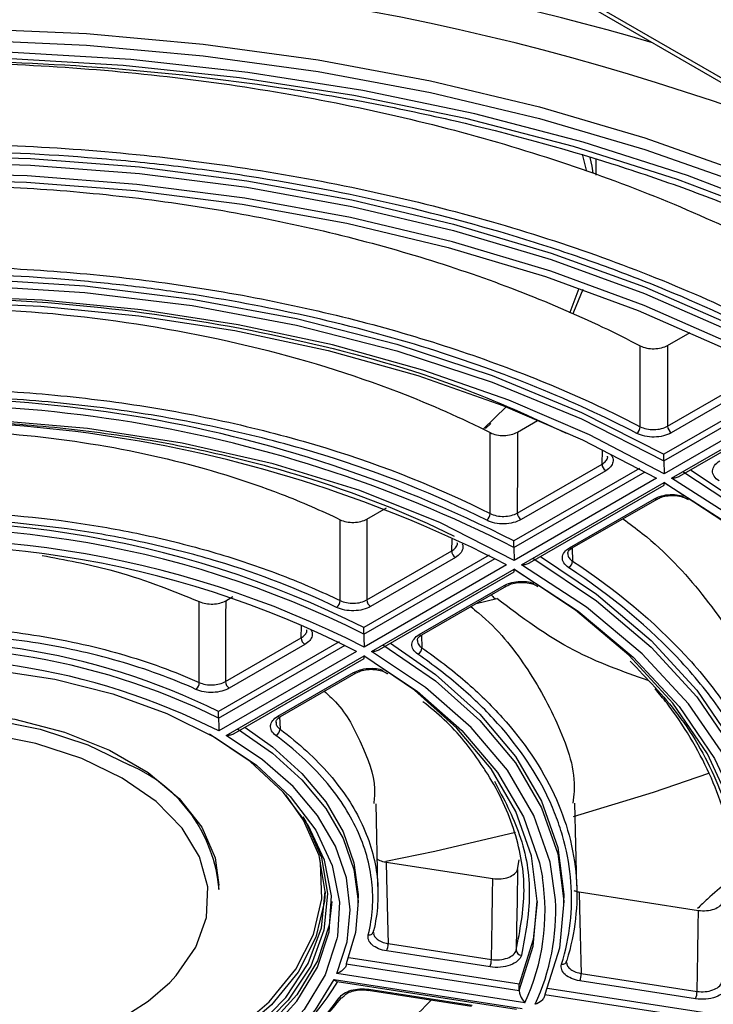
# Model space of a CAD drawing. Header units: millimetres. Extents: x 156 to 887, y -58 to 920.
# Tile 48 of 118: x 844 to 857, y -5 to 14. Entities that reach past the tile are written whole.
import ezdxf

# ---------------------------------------------------------------- set-up
doc = ezdxf.new("R2010")
doc.units = ezdxf.units.MM

msp = doc.modelspace()

# ---------------------------------------------------------------- linework, layer by layer
at = {"color": 7, "linetype": 'Continuous', "lineweight": 25}
for p, q in [((853.689, 14.813), (872.283, 4.078)), ((853.814, 14.825), (872.408, 4.09)), ((855.148, 10.859), (855.148, 11.158)), ((856.498, 7.652), (856.92, 7.896)), ((858.794, 6.965), (856.428, 5.599)), ((856.497, 6.128), (858.092, 7.05)), ((858.163, 6.926), (856.567, 6.004)), ((859.116, 6.783), (856.429, 5.232)), ((856.571, 5.151), (859.258, 6.702)), ((853.016, 6.07), (853.452, 6.496)), ((856.72, 5.186), (859.258, 6.651)), ((853.164, 6.179), (853.064, 6.088)), ((853.664, 6.016), (854.041, 6.234)), ((856.428, 5.477), (856.428, 5.599)), ((853.663, 4.493), (855.26, 5.414)), ((855.965, 5.331), (853.6, 3.966)), ((855.331, 5.29), (853.734, 4.369)), ((856.288, 5.151), (853.601, 3.599)), ((853.742, 3.518), (856.429, 5.069)), ((853.891, 3.553), (856.429, 5.018)), ((854.65, 3.839), (856.247, 4.761)), ((854.7, 3.834), (856.297, 4.756)), ((850.828, 4.379), (851.194, 4.59)), ((853.6, 3.844), (853.6, 3.966)), ((850.826, 2.855), (852.425, 3.778)), ((853.135, 3.698), (850.771, 2.333)), ((852.496, 3.654), (850.897, 2.731)), ((853.459, 3.518), (850.772, 1.967)), ((850.914, 1.885), (853.601, 3.436)), ((851.062, 1.92), (853.601, 3.385)), ((851.814, 2.202), (853.412, 3.125)), ((851.864, 2.197), (853.462, 3.12)), ((848.163, 2.84), (848.295, 2.917)), ((852.884, 2.786), (853.275, 2.88)), ((850.771, 2.211), (850.771, 2.333)), ((850.304, 2.064), (848.03, 0.751)), ((848.16, 1.316), (849.586, 2.139)), ((850.631, 1.885), (848.032, 0.385)), ((849.657, 2.015), (848.231, 1.192)), ((848.174, 0.303), (850.772, 1.803)), ((848.322, 0.338), (850.772, 1.752)), ((849.148, 0.663), (850.573, 1.486)), ((849.198, 0.658), (850.623, 1.481)), ((848.03, 0.628), (848.03, 0.751)), ((851.032, -2.544), (850.999, -0.985)), ((854.783, -2.534), (854.749, -0.975)), ((851.189, -2.085), (853.201, -2.396)), ((853.668, -2.222), (853.695, -2.043)), ((848.037, -2.605), (848.037, -2.523)), ((850.662, -2.891), (850.662, -2.768)), ((854.537, -2.891), (854.537, -2.768)), ((854.83, -2.648), (857.078, -2.996)), ((851.226, -3.621), (853.174, -3.922)), ((853.699, -4.384), (850.483, -3.887)), ((853.148, -4.061), (851.2, -3.76)), ((850.438, -4.002), (853.699, -4.507)), ((853.807, -4.736), (850.257, -4.186)), ((854.868, -4.184), (857.052, -4.522)), ((850.206, -4.298), (853.756, -4.847)), ((850.266, -4.337), (853.647, -4.86)), ((853.699, -4.507), (853.699, -4.384)), ((857.026, -4.661), (854.842, -4.323)), ((850.85, -4.5), (852.797, -4.801)), ((850.865, -4.483), (852.812, -4.784)), ((854.182, -4.581), (857.564, -5.104)), ((857.564, -4.982), (854.23, -4.466))]:
    msp.add_line(p, q, dxfattribs=at)
at = {"color": 8, "linetype": 'Continuous', "lineweight": 25}
for p, q in [((856.428, 5.477), (858.902, 6.905)), ((855.26, 5.414), (855.268, 5.677)), ((853.6, 3.844), (856.073, 5.272)), ((852.425, 3.778), (852.432, 3.999)), ((854.697, 3.829), (854.704, 3.586)), ((850.771, 2.211), (853.244, 3.638)), ((849.586, 2.139), (849.593, 2.366)), ((851.855, 2.19), (851.862, 1.952)), ((848.03, 0.628), (850.414, 2.005)), ((849.181, 0.657), (849.188, 0.419))]:
    msp.add_line(p, q, dxfattribs=at)
at = {"color": 7, "linetype": 'Continuous', "lineweight": 25, "flags": 128}
for points in [[(832.401, 12.603), (834.515, 13.005), (836.678, 13.309), (838.876, 13.515), (841.094, 13.619), (843.321, 13.623), (845.54, 13.526), (847.74, 13.327), (849.906, 13.03), (852.024, 12.635), (854.082, 12.145), (856.067, 11.563), (857.966, 10.892), (859.767, 10.137), (861.461, 9.303), (863.035, 8.394), (864.48, 7.417), (865.788, 6.376), (866.949, 5.28), (867.957, 4.134), (868.807, 2.946), (869.491, 1.723)], [(832.401, 12.386), (834.515, 12.788), (836.678, 13.093), (838.876, 13.298), (841.094, 13.403), (843.321, 13.407), (845.54, 13.309), (847.74, 13.111), (849.906, 12.813), (852.024, 12.418), (854.082, 11.928), (856.067, 11.346), (857.966, 10.675), (859.767, 9.921), (861.461, 9.086), (863.035, 8.178), (864.48, 7.2), (865.788, 6.16), (866.949, 5.064), (867.957, 3.918), (868.807, 2.73), (869.491, 1.507)], [(869.673, 0.621), (869.083, 1.871), (868.322, 3.091), (867.395, 4.271), (866.307, 5.405), (865.066, 6.485), (863.68, 7.505), (862.157, 8.457), (860.507, 9.336), (858.741, 10.137), (856.87, 10.853), (854.906, 11.481), (852.861, 12.016), (850.749, 12.456), (848.582, 12.796), (846.376, 13.036), (844.143, 13.173), (841.899, 13.207), (839.657, 13.137), (837.432, 12.964), (835.237, 12.69), (833.088, 12.315)], [(835.163, 12.559), (837.342, 12.838), (839.552, 13.015), (841.779, 13.09), (844.01, 13.062), (846.23, 12.931), (848.425, 12.698), (850.58, 12.365), (852.683, 11.933), (854.719, 11.406), (856.675, 10.786), (858.539, 10.078), (860.3, 9.287), (861.945, 8.416)], [(836.253, 10.79), (838.282, 11.039), (840.34, 11.186), (842.412, 11.231), (844.484, 11.173), (846.539, 11.014), (848.564, 10.754), (850.542, 10.395), (852.46, 9.939), (854.304, 9.391), (856.06, 8.754), (857.715, 8.033), (859.257, 7.232)], [(854.965, 10.952), (854.937, 11.082), (854.894, 11.257)], [(855.031, 11.195), (855.066, 11.027), (855.09, 10.898)], [(836.253, 10.668), (838.282, 10.916), (840.34, 11.063), (842.412, 11.108), (844.484, 11.051), (846.539, 10.891), (848.564, 10.631), (850.542, 10.272), (852.46, 9.817), (854.304, 9.269), (856.06, 8.632), (857.715, 7.91), (859.257, 7.11)], [(859.258, 6.865), (857.715, 7.675), (856.056, 8.405), (854.294, 9.05), (852.442, 9.604), (850.514, 10.064), (848.525, 10.425), (846.489, 10.686), (844.421, 10.845), (842.337, 10.899), (840.253, 10.85), (838.185, 10.696), (836.147, 10.44)], [(836.198, 10.329), (838.219, 10.582), (840.271, 10.735), (842.337, 10.784), (844.404, 10.73), (846.454, 10.573), (848.473, 10.314), (850.446, 9.955), (852.358, 9.499), (854.194, 8.95), (855.941, 8.311), (857.586, 7.587), (859.116, 6.783)], [(837.288, 8.56), (839.317, 8.795), (841.377, 8.91), (843.447, 8.903), (845.505, 8.773), (847.528, 8.523), (849.498, 8.156), (851.391, 7.674), (853.19, 7.083), (854.875, 6.389), (856.428, 5.599)], [(837.288, 8.437), (839.317, 8.673), (841.377, 8.787), (843.447, 8.78), (845.505, 8.651), (847.528, 8.401), (849.498, 8.033), (851.391, 7.551), (853.19, 6.96), (854.875, 6.266), (856.428, 5.477)], [(854.652, 8.264), (854.658, 8.278), (854.829, 8.731)], [(856.429, 5.232), (855.022, 5.964), (853.501, 6.617), (851.88, 7.183), (850.175, 7.659), (848.399, 8.041), (846.569, 8.324), (844.701, 8.506), (842.811, 8.586), (840.917, 8.563), (839.035, 8.437), (837.182, 8.21)], [(854.896, 8.708), (854.724, 8.275), (854.709, 8.242)], [(837.234, 8.098), (839.068, 8.323), (840.931, 8.448), (842.806, 8.471), (844.677, 8.392), (846.526, 8.211), (848.338, 7.931), (850.096, 7.553), (851.785, 7.082), (853.389, 6.521), (854.894, 5.875), (856.288, 5.151)], [(855.981, 6.12), (855.981, 6.641), (855.981, 7.142), (855.982, 7.337), (855.982, 7.644)], [(856.498, 7.652), (856.498, 7.345), (856.497, 6.854), (856.497, 6.363), (856.497, 6.128)], [(853.601, 3.599), (852.212, 4.305), (850.692, 4.914), (849.061, 5.418), (847.341, 5.811), (845.554, 6.088), (843.724, 6.244), (841.875, 6.278), (840.031, 6.189), (838.217, 5.979)], [(853.151, 4.483), (853.151, 5.003), (853.152, 5.505), (853.152, 5.702), (853.152, 6.007)], [(853.664, 6.016), (853.664, 5.712), (853.664, 5.218), (853.663, 4.725), (853.663, 4.493)], [(856.782, 5.273), (858.15, 4.376), (859.352, 3.403), (860.375, 2.365), (861.21, 1.272), (861.847, 0.135), (862.28, -1.034), (862.504, -2.221), (862.517, -3.416), (862.318, -4.605), (861.911, -5.777)], [(856.929, 5.307), (858.15, 4.498), (859.352, 3.526), (860.375, 2.487), (861.21, 1.394), (861.847, 0.257), (862.28, -0.911), (862.504, -2.099), (862.537, -2.768)], [(861.428, -5.702), (861.825, -4.56), (862.018, -3.401), (862.005, -2.237), (861.786, -1.079), (861.364, 0.06), (860.743, 1.168), (859.93, 2.234), (858.932, 3.246), (857.761, 4.194), (856.428, 5.068)], [(856.429, 5.069), (857.685, 4.264), (858.803, 3.395), (859.775, 2.469), (860.591, 1.494), (861.245, 0.48), (861.731, -0.566), (862.043, -1.634), (862.139, -2.214)], [(862.387, -3.065), (862.381, -2.711), (862.242, -1.62), (861.926, -0.542), (861.436, 0.515), (860.775, 1.54), (859.95, 2.525), (858.969, 3.46), (857.839, 4.338), (856.571, 5.151)], [(856.298, 4.757), (856.298, 4.757), (856.297, 4.756)], [(850.32, 2.842), (850.321, 3.363), (850.321, 3.865), (850.321, 4.065), (850.321, 4.367)], [(850.828, 4.379), (850.828, 4.078), (850.827, 3.581), (850.827, 3.084), (850.826, 2.855)], [(853.953, 3.64), (855.154, 2.839), (856.19, 1.965), (857.05, 1.03), (857.721, 0.045), (858.196, -0.978), (858.468, -2.025), (858.534, -3.084), (858.393, -4.139), (858.047, -5.179)], [(854.1, 3.674), (855.154, 2.962), (856.19, 2.088), (857.05, 1.153), (857.721, 0.167), (858.196, -0.856), (858.468, -1.903), (858.537, -2.768)], [(857.564, -5.104), (857.898, -4.097), (858.034, -3.075), (857.97, -2.051), (857.706, -1.037), (857.247, -0.046), (856.597, 0.908), (855.765, 1.814), (854.762, 2.66), (853.6, 3.435)], [(853.601, 3.436), (854.808, 2.644), (855.849, 1.778), (856.712, 0.848), (857.384, -0.132), (857.857, -1.151), (858.124, -2.194), (858.187, -2.976)], [(858.386, -2.903), (858.323, -2.184), (858.053, -1.128), (857.574, -0.096), (856.893, 0.897), (856.019, 1.839), (854.965, 2.716), (853.742, 3.518)], [(853.464, 3.121), (853.463, 3.12), (853.462, 3.12)], [(847.665, 1.298), (847.665, 1.819), (847.666, 2.321), (847.666, 2.528), (847.666, 2.823)], [(848.163, 2.84), (848.162, 2.545), (848.162, 2.042), (848.161, 1.538), (848.16, 1.316)], [(851.865, 2.198), (851.864, 2.197), (851.864, 2.197)], [(854.381, -2.795), (854.281, -2.087), (853.975, -1.205), (853.476, -0.354), (852.791, 0.454), (851.932, 1.205), (850.914, 1.885)], [(851.124, 2.007), (852.119, 1.328), (852.958, 0.582), (853.629, -0.218), (854.12, -1.061), (854.424, -1.932), (854.537, -2.819), (854.456, -3.706), (854.182, -4.581)], [(851.27, 2.04), (852.119, 1.45), (852.958, 0.705), (853.629, -0.096), (854.12, -0.938), (854.424, -1.81), (854.537, -2.696), (854.537, -2.768)], [(853.699, -4.507), (853.96, -3.669), (854.037, -2.819), (853.929, -1.97), (853.637, -1.135), (853.167, -0.328), (852.525, 0.438), (851.722, 1.152), (850.771, 1.802)], [(850.772, 1.803), (851.774, 1.134), (852.618, 0.396), (853.291, -0.398), (853.782, -1.235), (854.082, -2.102), (854.136, -2.374)], [(834.263, -2.981), (834.313, -2.495), (834.536, -1.814), (834.932, -1.161), (835.492, -0.549), (836.205, 0.009), (837.053, 0.498), (838.018, 0.909), (839.078, 1.233), (840.21, 1.462), (841.389, 1.59), (842.587, 1.616), (843.779, 1.539), (844.938, 1.359), (846.037, 1.083), (847.053, 0.714), (847.962, 0.262)], [(850.625, 1.482), (850.624, 1.481), (850.623, 1.481)], [(836.537, -2.523), (836.574, -2.152), (836.78, -1.569), (837.164, -1.016), (837.713, -0.513), (838.408, -0.073), (839.228, 0.287), (840.147, 0.557), (841.134, 0.729), (842.158, 0.795), (843.187, 0.755), (844.187, 0.61), (845.125, 0.364), (845.972, 0.025), (846.701, -0.396), (847.288, -0.885), (847.715, -1.427), (847.967, -2.004), (848.037, -2.523)], [(836.537, -2.605), (836.539, -2.531), (836.654, -1.939), (836.951, -1.369), (837.419, -0.839), (838.043, -0.366), (838.804, 0.036), (839.677, 0.353), (840.634, 0.574), (841.644, 0.693), (842.674, 0.707), (843.692, 0.614), (844.665, 0.417), (845.562, 0.123), (846.353, -0.258)], [(846.212, -0.503), (845.448, -0.135), (844.583, 0.149), (843.643, 0.338), (842.661, 0.428), (841.666, 0.415), (840.691, 0.3), (839.768, 0.086), (838.925, -0.219), (838.191, -0.607), (837.588, -1.064), (837.136, -1.576), (837.024, -1.752)], [(848.384, 0.424), (849.044, -0.034), (849.602, -0.536), (850.049, -1.074), (850.377, -1.64), (850.582, -2.224), (850.661, -2.819), (850.613, -3.414), (850.438, -4.002)], [(848.527, 0.456), (849.044, 0.088), (849.602, -0.414), (850.049, -0.952), (850.377, -1.517), (850.582, -2.102), (850.661, -2.696), (850.662, -2.768)], [(848.955, -5.31), (849.505, -4.709), (849.894, -4.067), (850.113, -3.4), (850.157, -2.721), (850.025, -2.046), (849.72, -1.389), (849.25, -0.767), (848.624, -0.191), (847.856, 0.324), (847.856, 0.324)], [(850.257, -4.186), (850.451, -3.59), (850.512, -2.984), (850.439, -2.379), (850.232, -1.784), (849.896, -1.21), (849.435, -0.664), (848.858, -0.157), (848.174, 0.303)], [(854.72, -1.229), (856.233, -0.766), (857.276, -0.407)], [(848.711, -5.231), (849.297, -4.636), (849.72, -3.995), (849.968, -3.326), (850.036, -2.642), (849.923, -1.96), (849.63, -1.296), (849.295, -0.816)], [(849.618, -1.23), (849.677, -1.328), (849.972, -1.996), (850.086, -2.682), (850.017, -3.37), (849.768, -4.045), (849.343, -4.689), (848.752, -5.288)], [(851.186, -2.069), (852.106, -1.881), (853.626, -1.523)], [(836.843, -5.667), (837.738, -6.11), (838.739, -6.468), (839.824, -6.735), (840.966, -6.903), (842.14, -6.968), (843.317, -6.929), (844.47, -6.786), (845.571, -6.544), (846.596, -6.208), (847.52, -5.785), (848.321, -5.285), (848.98, -4.721), (849.483, -4.106), (849.817, -3.453), (849.975, -2.779), (849.952, -2.098), (849.933, -1.995)], [(851.189, -2.085), (851.197, -2.383), (851.209, -2.89), (851.221, -3.397), (851.226, -3.621)], [(853.668, -2.222), (853.657, -2.825), (853.648, -3.327), (853.641, -3.748)], [(853.174, -3.922), (853.187, -3.194), (853.195, -2.695), (853.201, -2.396)], [(850.036, -2.646), (850.025, -2.821), (849.866, -3.5), (849.53, -4.157), (849.024, -4.776), (848.36, -5.344), (847.554, -5.847), (846.624, -6.272), (845.593, -6.611), (844.484, -6.855), (843.324, -6.998), (842.139, -7.037), (840.958, -6.972), (839.808, -6.803), (838.716, -6.535), (837.708, -6.174), (836.807, -5.728)], [(854.83, -2.648), (854.838, -2.952), (854.85, -3.453), (854.862, -3.954), (854.868, -4.184)], [(850.162, -2.83), (850.113, -3.277), (849.894, -3.945), (849.505, -4.586), (848.955, -5.187), (848.256, -5.734), (847.424, -6.214), (846.477, -6.618), (845.437, -6.935), (844.326, -7.16), (843.169, -7.286), (841.993, -7.311), (840.823, -7.235), (839.686, -7.059), (838.608, -6.788), (837.611, -6.426), (836.719, -5.983), (835.951, -5.468), (835.325, -4.893), (834.854, -4.27), (834.55, -3.614), (834.418, -2.938), (834.413, -2.83)], [(854.037, -2.83), (853.96, -3.546), (853.699, -4.384)], [(857.052, -4.522), (857.064, -3.794), (857.073, -3.299), (857.078, -2.996)], [(850.271, -3.482), (850.262, -3.532), (850.039, -4.212), (849.643, -4.866), (849.082, -5.478), (848.37, -6.035), (847.522, -6.525), (846.557, -6.936), (845.497, -7.26), (844.364, -7.488), (843.186, -7.617), (841.987, -7.643), (840.795, -7.565), (839.637, -7.386), (838.538, -7.109), (837.522, -6.741), (836.613, -6.289), (835.831, -5.764), (835.192, -5.178), (834.713, -4.543), (834.402, -3.875), (834.291, -3.402)], [(837.387, -4.273), (837.46, -4.35), (838.027, -4.822), (838.731, -5.228), (839.548, -5.555), (840.454, -5.793), (841.419, -5.933), (842.412, -5.972), (843.401, -5.907), (844.354, -5.742), (845.24, -5.481), (846.032, -5.133), (846.703, -4.709), (847.111, -4.353)], [(844.513, -7.584), (845.504, -7.383), (846.443, -7.111), (847.314, -6.772), (848.103, -6.371), (848.797, -5.915), (849.385, -5.412), (849.857, -4.87), (850.206, -4.298)]]:
    msp.add_lwpolyline(points, dxfattribs=at)
at = {"color": 8, "linetype": 'Continuous', "lineweight": 25, "flags": 128}
for points in [[(847.962, 0.262), (848.744, -0.262), (849.382, -0.849), (849.862, -1.483), (850.172, -2.152), (850.307, -2.84), (850.271, -3.482)], [(847.111, -4.353), (847.232, -4.223), (847.603, -3.69), (847.803, -3.127), (847.825, -2.553), (847.669, -1.986), (847.341, -1.443), (846.85, -0.944), (846.212, -0.503)], [(850.85, -4.5), (850.85, -4.5), (850.855, -4.498), (850.86, -4.492), (850.865, -4.483)]]:
    msp.add_lwpolyline(points, dxfattribs=at)
at = {"color": 8, "linetype": 'Continuous', "lineweight": 25}
for centre, radius, start, end in [((842.289, -34.074), 49.43, 73.6379, 106.5145), ((842.295, -32.147), 46.886, 68.5485, 111.7545), ((856.277, 4.802), 0.0502, 234.3212, 294.3684), ((854.68, 3.88), 0.0502, 234.3212, 294.3684), ((853.442, 3.166), 0.0502, 234.3212, 294.3684), ((851.843, 2.243), 0.0502, 234.3212, 294.3684), ((850.603, 1.527), 0.0502, 234.3212, 294.3684), ((849.177, 0.704), 0.0502, 234.3212, 294.3684), ((850.09, -3.015), 4.096, 335.1646, 9.0105), ((850.198, -3.008), 4.189, 335.2004, 2.9186)]:
    msp.add_arc(centre, radius, start, end, dxfattribs=at)
at = {"color": 7, "linetype": 'Continuous', "lineweight": 25}
for centre, radius, start, end in [((842.344, -18.24), 24.896, 63.1208, 99.2931), ((842.344, -18.363), 24.896, 63.1208, 99.2931), ((842.338, -18.103), 24.314, 62.7797, 99.6342), ((856.65, 6.134), 0.153, 181.9773, 237.4454), ((855.82, 6.125), 0.161, 305.7767, 358.3664), ((855.413, 5.42), 0.153, 181.9773, 237.4454), ((852.988, 4.487), 0.163, 306.5739, 358.447), ((853.816, 4.498), 0.153, 181.9773, 237.4454), ((842.317, -14.548), 18.879, 63.3991, 99.0148), ((842.317, -14.67), 18.879, 63.3991, 99.0148), ((842.312, -14.603), 18.604, 62.9496, 99.4643), ((842.311, -14.412), 18.297, 62.9547, 99.4592), ((852.578, 3.783), 0.153, 181.9773, 237.4454), ((854.559, 3.592), 0.145, 298.7005, 357.5786), ((850.154, 2.846), 0.166, 307.8578, 358.573), ((850.979, 2.86), 0.153, 181.9773, 237.4454), ((842.311, -10.846), 12.93, 63.7478, 98.6661), ((849.739, 2.144), 0.153, 181.9773, 237.4454), ((842.311, -10.968), 12.93, 63.7478, 98.6661), ((851.72, 1.958), 0.143, 297.5349, 357.4384), ((842.305, -10.901), 12.656, 63.0939, 99.3201), ((848.313, 1.321), 0.153, 181.9773, 237.4454), ((847.492, 1.302), 0.173, 310.1297, 358.784), ((849.049, 0.426), 0.139, 295.5439, 357.1938), ((845.246, -2.83), 2.801, 4.6125, 66.7076), ((850.869, -3.375), 0.0833, 258.9638, 355.4016), ((850.845, -3.622), 0.381, 338.7726, 0.1102), ((853.742, -3.738), 0.102, 185.2917, 268.5388), ((852.792, -3.923), 0.381, 338.7726, 0.1102), ((854.515, -3.931), 0.0811, 257.4825, 355.6689), ((854.487, -4.185), 0.381, 338.7726, 0.1102), ((845.516, -1.415), 5.588, 298.2057, 328.4711), ((850.325, -4.573), 0.0751, 251.9431, 322.7706), ((856.671, -4.523), 0.381, 338.7726, 0.1102)]:
    msp.add_arc(centre, radius, start, end, dxfattribs=at)
for points, knots in [([(836.318, 12.641), (837.398, 12.78), (838.487, 12.881), (840.135, 12.976), (840.688, 12.998), (841.788, 13.022), (842.337, 13.025), (845.072, 12.99), (847.233, 12.813), (849.632, 12.442), (849.899, 12.399), (850.427, 12.307), (851.213, 12.163), (851.984, 11.999), (853.504, 11.646), (854.49, 11.377), (855.926, 10.922), (856.398, 10.762), (857.327, 10.424), (857.786, 10.246), (859.133, 9.688), (859.989, 9.286), (860.803, 8.854)], [0, 0, 0, 0, 0.125, 0.125, 0.1875, 0.1875, 0.25, 0.25, 0.5, 0.5, 0.53125, 0.53125, 0.5625, 0.625, 0.625, 0.75, 0.75, 0.8125, 0.8125, 0.875, 0.875, 1, 1, 1, 1]), ([(836.998, 12.654), (837.17, 12.676), (837.342, 12.697), (838.3, 12.807), (839.093, 12.875), (840.686, 12.966), (841.487, 12.988), (843.088, 12.988), (843.889, 12.966), (845.482, 12.875), (846.275, 12.807), (847.846, 12.627), (848.623, 12.514), (850.155, 12.246), (850.91, 12.09), (852.389, 11.736), (853.114, 11.538), (854.526, 11.103), (855.214, 10.865), (856.545, 10.351), (857.189, 10.076), (858.15, 9.62), (858.485, 9.453), (858.811, 9.28)], [0.3403194, 0.3403194, 0.3403194, 0.3403194, 0.34375, 0.34375, 0.359375, 0.359375, 0.375, 0.375, 0.390625, 0.390625, 0.40625, 0.40625, 0.421875, 0.421875, 0.4375, 0.4375, 0.453125, 0.453125, 0.46875, 0.46875, 0.484375, 0.484375, 0.4930135, 0.4930135, 0.4930135, 0.4930135]), ([(837.022, 11.127), (837.184, 11.147), (837.346, 11.167), (838.294, 11.276), (839.088, 11.344), (840.684, 11.435), (841.486, 11.457), (843.089, 11.457), (843.891, 11.435), (845.487, 11.344), (846.28, 11.276), (847.853, 11.095), (848.632, 10.983), (850.166, 10.714), (850.922, 10.558), (852.403, 10.204), (853.129, 10.006), (854.543, 9.569), (855.231, 9.331), (856.564, 8.817), (857.209, 8.541), (858.164, 8.089), (858.491, 7.925), (858.81, 7.756)], [0.3405223, 0.3405223, 0.3405223, 0.3405223, 0.34375, 0.34375, 0.359375, 0.359375, 0.375, 0.375, 0.390625, 0.390625, 0.40625, 0.40625, 0.421875, 0.421875, 0.4375, 0.4375, 0.453125, 0.453125, 0.46875, 0.46875, 0.484375, 0.484375, 0.4928105, 0.4928105, 0.4928105, 0.4928105]), ([(858.743, 7.631), (858.019, 8.012), (857.26, 8.367), (856.07, 8.857), (855.664, 9.014), (854.835, 9.314), (854.412, 9.458), (853.13, 9.862), (852.254, 10.1), (850.46, 10.515), (849.542, 10.691), (848.134, 10.909), (847.659, 10.974), (846.699, 11.087), (846.219, 11.135), (844.776, 11.254), (843.812, 11.3), (841.88, 11.325), (840.912, 11.305), (839.457, 11.224), (838.97, 11.189), (838.003, 11.1), (837.522, 11.048), (837.043, 10.987)], [0, 0, 0, 0, 0.125, 0.125, 0.1875, 0.1875, 0.25, 0.25, 0.375, 0.375, 0.5, 0.5, 0.5625, 0.5625, 0.625, 0.625, 0.75, 0.75, 0.875, 0.875, 0.9375, 0.9375, 1, 1, 1, 1]), ([(838.032, 10.421), (838.119, 10.431), (838.207, 10.442), (838.952, 10.527), (839.615, 10.584), (840.948, 10.66), (841.618, 10.679), (842.957, 10.679), (843.627, 10.66), (844.96, 10.584), (845.623, 10.527), (846.937, 10.377), (847.587, 10.283), (848.869, 10.058), (849.5, 9.928), (850.738, 9.632), (851.344, 9.466), (852.525, 9.102), (853.1, 8.903), (854.214, 8.473), (854.753, 8.243), (855.512, 7.883), (855.749, 7.765), (855.982, 7.644)], [0.3416615, 0.3416615, 0.3416615, 0.3416615, 0.34375, 0.34375, 0.359375, 0.359375, 0.375, 0.375, 0.390625, 0.390625, 0.40625, 0.40625, 0.421875, 0.421875, 0.4375, 0.4375, 0.453125, 0.453125, 0.46875, 0.46875, 0.484375, 0.484375, 0.4916713, 0.4916713, 0.4916713, 0.4916713]), ([(838.055, 8.893), (838.133, 8.903), (838.211, 8.912), (838.946, 8.996), (839.611, 9.053), (840.946, 9.129), (841.617, 9.148), (842.958, 9.148), (843.629, 9.129), (844.964, 9.053), (845.628, 8.996), (846.944, 8.845), (847.596, 8.751), (848.88, 8.526), (849.512, 8.395), (850.751, 8.099), (851.359, 7.933), (852.542, 7.568), (853.118, 7.369), (854.233, 6.939), (854.773, 6.708), (855.526, 6.351), (855.756, 6.237), (855.981, 6.12)], [0.3419013, 0.3419013, 0.3419013, 0.3419013, 0.34375, 0.34375, 0.359375, 0.359375, 0.375, 0.375, 0.390625, 0.390625, 0.40625, 0.40625, 0.421875, 0.421875, 0.4375, 0.4375, 0.453125, 0.453125, 0.46875, 0.46875, 0.484375, 0.484375, 0.4914315, 0.4914315, 0.4914315, 0.4914315]), ([(855.914, 5.994), (855.315, 6.305), (854.687, 6.593), (853.379, 7.125), (852.699, 7.369), (851.282, 7.811), (850.556, 8.006), (849.078, 8.345), (848.324, 8.489), (847.17, 8.667), (846.782, 8.72), (845.998, 8.813), (845.602, 8.853), (844.408, 8.953), (843.614, 8.991), (841.234, 9.027), (839.652, 8.946), (838.076, 8.754)], [0, 0, 0, 0, 0.125, 0.125, 0.25, 0.25, 0.375, 0.375, 0.5, 0.5, 0.5625, 0.5625, 0.625, 0.625, 0.75, 0.75, 1, 1, 1, 1]), ([(841.027, 8.515), (841.748, 8.532), (843.553, 8.574), (846.468, 8.34), (849.632, 7.776), (852.407, 6.999), (853.93, 6.301), (854.587, 6)], [0, 0, 0, 0, 0.1482205, 0.3712476, 0.6007397, 0.8278628, 1, 1, 1, 1]), ([(839.064, 8.186), (839.068, 8.186), (839.072, 8.187), (840.132, 8.309), (841.21, 8.37), (843.365, 8.37), (844.443, 8.309), (846.556, 8.066), (847.593, 7.884), (849.584, 7.408), (850.539, 7.114), (852.035, 6.536), (852.609, 6.282), (853.152, 6.007)], [0.3436424, 0.3436424, 0.3436424, 0.3436424, 0.34375, 0.34375, 0.375, 0.375, 0.40625, 0.40625, 0.4375, 0.4375, 0.46875, 0.46875, 0.489691, 0.489691, 0.489691, 0.489691]), ([(855.982, 7.644), (856.017, 7.626), (856.058, 7.611), (856.147, 7.592), (856.195, 7.588), (856.337, 7.59), (856.43, 7.613), (856.498, 7.652)], [0, 0, 0, 0, 0.25, 0.25, 0.5, 0.5, 1, 1, 1, 1]), ([(839.088, 6.658), (840.328, 6.8), (841.574, 6.857), (843.139, 6.828), (843.452, 6.817), (844.079, 6.784), (844.394, 6.763), (845.328, 6.683), (845.942, 6.609), (847.15, 6.423), (847.745, 6.31), (848.915, 6.044), (849.491, 5.891), (851.165, 5.376), (852.199, 4.963), (853.151, 4.483)], [0, 0, 0, 0, 0.25, 0.25, 0.3125, 0.3125, 0.375, 0.375, 0.5, 0.5, 0.625, 0.625, 0.75, 0.75, 1, 1, 1, 1]), ([(853.085, 4.356), (852.138, 4.835), (851.113, 5.243), (849.736, 5.667), (849.456, 5.748), (848.886, 5.9), (848.596, 5.971), (847.723, 6.17), (847.131, 6.283), (845.929, 6.469), (845.318, 6.542), (844.388, 6.622), (844.075, 6.643), (843.451, 6.676), (843.139, 6.687), (841.582, 6.717), (840.342, 6.659), (839.107, 6.518)], [0, 0, 0, 0, 0.25, 0.25, 0.3125, 0.3125, 0.375, 0.375, 0.5, 0.5, 0.625, 0.625, 0.6875, 0.6875, 0.75, 0.75, 1, 1, 1, 1]), ([(839.379, 6.08), (840.536, 6.207), (841.697, 6.257), (843.152, 6.226), (843.444, 6.215), (844.027, 6.184), (844.319, 6.163), (845.19, 6.088), (845.761, 6.019), (846.884, 5.845), (847.436, 5.74), (848.251, 5.556), (848.521, 5.49), (849.055, 5.349), (849.319, 5.273), (850.614, 4.878), (851.578, 4.499), (852.47, 4.056)], [0, 0, 0, 0, 0.25, 0.25, 0.3125, 0.3125, 0.375, 0.375, 0.5, 0.5, 0.625, 0.625, 0.6875, 0.6875, 0.75, 0.75, 1, 1, 1, 1]), ([(855.981, 6.12), (856.017, 6.102), (856.057, 6.088), (856.147, 6.069), (856.194, 6.065), (856.336, 6.067), (856.429, 6.09), (856.497, 6.128)], [0, 0, 0, 0, 0.25, 0.25, 0.5, 0.5, 1, 1, 1, 1]), ([(840.095, 5.948), (840.818, 6.023), (841.553, 6.061), (843.103, 6.061), (843.919, 6.014), (845.519, 5.83), (846.304, 5.693), (847.811, 5.333), (848.534, 5.11), (849.597, 4.7), (849.968, 4.539), (850.321, 4.367)], [0.3468606, 0.3468606, 0.3468606, 0.3468606, 0.375, 0.375, 0.40625, 0.40625, 0.4375, 0.4375, 0.46875, 0.46875, 0.4864726, 0.4864726, 0.4864726, 0.4864726]), ([(853.152, 6.007), (853.188, 5.989), (853.228, 5.975), (853.317, 5.956), (853.364, 5.952), (853.505, 5.955), (853.597, 5.978), (853.664, 6.016)], [0, 0, 0, 0, 0.25, 0.25, 0.5, 0.5, 1, 1, 1, 1]), ([(856.567, 6.004), (856.482, 5.955), (856.364, 5.926), (856.184, 5.923), (856.124, 5.929), (856.011, 5.953), (855.959, 5.971), (855.914, 5.994)], [0, 0, 0, 0, 0.5, 0.5, 0.75, 0.75, 1, 1, 1, 1]), ([(856.428, 5.477), (856.428, 5.457), (856.428, 5.433), (856.429, 5.385), (856.429, 5.362), (856.429, 5.296), (856.429, 5.26), (856.429, 5.232)], [0, 0, 0, 0, 0.25, 0.25, 0.5, 0.5, 1, 1, 1, 1]), ([(857.467, 5.098), (857.386, 5.15), (857.342, 5.22), (857.347, 5.323), (857.36, 5.358), (857.407, 5.422), (857.441, 5.45), (857.484, 5.475)], [0, 0, 0, 0, 0.5, 0.5, 0.75, 0.75, 1, 1, 1, 1]), ([(856.429, 5.019), (856.429, 5.019), (856.429, 5.015), (856.429, 5.032), (856.429, 5.055), (856.429, 5.069), (856.429, 5.069)], [0, 0, 0, 0, 0.048749, 0.543475, 0.989057, 1, 1, 1, 1]), ([(856.571, 5.151), (856.571, 5.151), (856.595, 5.151), (856.644, 5.156), (856.696, 5.169), (856.717, 5.185), (856.719, 5.187)], [0, 0, 0, 0, 0.0110196, 0.4535827, 0.9459081, 1, 1, 1, 1]), ([(856.299, 4.755), (856.325, 4.769), (856.382, 4.799), (856.509, 4.824), (856.651, 4.825), (856.788, 4.798), (856.852, 4.764), (856.883, 4.747)], [0, 0, 0, 0, 0.167387, 0.370998, 0.581865, 0.794169, 1, 1, 1, 1]), ([(840.118, 4.42), (840.568, 4.466), (841.02, 4.497), (841.7, 4.523), (841.928, 4.528), (842.383, 4.531), (842.612, 4.529), (843.749, 4.499), (844.64, 4.42), (845.948, 4.218), (846.38, 4.137), (847.232, 3.946), (847.648, 3.838), (848.458, 3.595), (848.85, 3.461), (849.606, 3.169), (849.97, 3.012), (850.32, 2.842)], [0, 0, 0, 0, 0.125, 0.125, 0.1875, 0.1875, 0.25, 0.25, 0.5, 0.5, 0.625, 0.625, 0.75, 0.75, 0.875, 0.875, 1, 1, 1, 1]), ([(853.151, 4.483), (853.187, 4.465), (853.227, 4.451), (853.316, 4.433), (853.363, 4.429), (853.504, 4.432), (853.596, 4.454), (853.663, 4.493)], [0, 0, 0, 0, 0.25, 0.25, 0.5, 0.5, 1, 1, 1, 1]), ([(850.256, 2.715), (849.56, 3.052), (848.813, 3.339), (847.62, 3.698), (847.21, 3.806), (846.576, 3.948), (846.362, 3.993), (845.933, 4.074), (845.717, 4.111), (844.633, 4.279), (843.747, 4.358), (842.616, 4.388), (842.389, 4.39), (841.935, 4.387), (841.709, 4.382), (841.032, 4.357), (840.583, 4.326), (840.136, 4.28)], [0, 0, 0, 0, 0.25, 0.25, 0.375, 0.375, 0.4375, 0.4375, 0.5, 0.5, 0.75, 0.75, 0.8125, 0.8125, 0.875, 0.875, 1, 1, 1, 1]), ([(850.321, 4.367), (850.357, 4.349), (850.398, 4.336), (850.486, 4.319), (850.533, 4.315), (850.672, 4.318), (850.762, 4.341), (850.828, 4.379)], [0, 0, 0, 0, 0.25, 0.25, 0.5, 0.5, 1, 1, 1, 1]), ([(853.734, 4.369), (853.649, 4.32), (853.532, 4.291), (853.354, 4.287), (853.294, 4.293), (853.182, 4.316), (853.13, 4.333), (853.085, 4.356)], [0, 0, 0, 0, 0.5, 0.5, 0.75, 0.75, 1, 1, 1, 1]), ([(855.654, 4.385), (855.778, 4.294), (856.372, 3.857), (857.202, 2.948), (858.081, 1.667), (858.64, 0.323), (858.69, -0.586), (858.714, -1.02)], [0, 0, 0, 0, 0.060139, 0.288199, 0.528927, 0.77502, 1, 1, 1, 1]), ([(853.6, 3.844), (853.6, 3.824), (853.6, 3.8), (853.6, 3.752), (853.6, 3.729), (853.601, 3.663), (853.601, 3.627), (853.601, 3.599)], [0, 0, 0, 0, 0.25, 0.25, 0.5, 0.5, 1, 1, 1, 1]), ([(854.629, 3.465), (854.55, 3.517), (854.508, 3.586), (854.514, 3.689), (854.527, 3.723), (854.574, 3.786), (854.608, 3.815), (854.65, 3.839)], [0, 0, 0, 0, 0.5, 0.5, 0.75, 0.75, 1, 1, 1, 1]), ([(854.615, 3.727), (854.615, 3.738), (854.616, 3.761), (854.65, 3.806), (854.693, 3.828), (854.704, 3.833)], [0, 0, 0, 0, 0.419467, 0.851011, 1, 1, 1, 1]), ([(844.7, 3.693), (845.134, 3.612), (846.2, 3.414), (847.12, 3.043), (847.666, 2.823)], [0, 0, 0, 0, 0.406979, 1, 1, 1, 1]), ([(853.742, 3.518), (853.743, 3.518), (853.767, 3.518), (853.815, 3.524), (853.867, 3.536), (853.888, 3.552), (853.89, 3.554)], [0, 0, 0, 0, 0.011029, 0.453219, 0.945258, 1, 1, 1, 1]), ([(854.704, 3.586), (855.537, 3.037), (856.246, 2.443), (856.984, 1.646), (857.124, 1.484), (857.389, 1.154), (857.514, 0.986), (857.862, 0.478), (858.058, 0.135), (858.383, -0.562), (858.511, -0.916), (858.697, -1.634), (858.755, -1.999), (858.819, -3.093), (858.718, -3.816), (858.472, -4.533)], [0, 0, 0, 0, 0.25, 0.25, 0.3125, 0.3125, 0.375, 0.375, 0.5, 0.5, 0.625, 0.625, 0.75, 0.75, 1, 1, 1, 1]), ([(853.6, 3.386), (853.6, 3.386), (853.6, 3.382), (853.601, 3.399), (853.601, 3.422), (853.601, 3.436), (853.601, 3.436)], [0, 0, 0, 0, 0.048063, 0.543104, 0.989067, 1, 1, 1, 1]), ([(858.374, -4.604), (858.618, -3.892), (858.718, -3.175), (858.666, -2.274), (858.647, -2.094), (858.59, -1.733), (858.553, -1.553), (858.415, -1.017), (858.288, -0.664), (857.965, 0.03), (857.77, 0.372), (857.425, 0.877), (857.3, 1.044), (857.037, 1.372), (856.898, 1.534), (856.164, 2.327), (855.458, 2.918), (854.629, 3.465)], [0, 0, 0, 0, 0.25, 0.25, 0.3125, 0.3125, 0.375, 0.375, 0.5, 0.5, 0.625, 0.625, 0.6875, 0.6875, 0.75, 0.75, 1, 1, 1, 1]), ([(853.465, 3.119), (853.49, 3.132), (853.548, 3.162), (853.674, 3.187), (853.817, 3.188), (853.95, 3.161), (854.028, 3.128), (854.051, 3.109), (854.052, 3.108)], [0, 0, 0, 0, 0.16575, 0.367586, 0.576554, 0.787042, 0.992388, 1, 1, 1, 1]), ([(847.666, 2.823), (847.738, 2.791), (847.83, 2.774), (848.011, 2.781), (848.098, 2.803), (848.163, 2.84)], [0, 0, 0, 0, 0.5, 0.5, 1, 1, 1, 1]), ([(850.32, 2.842), (850.356, 2.825), (850.397, 2.812), (850.485, 2.795), (850.531, 2.791), (850.67, 2.795), (850.76, 2.817), (850.826, 2.855)], [0, 0, 0, 0, 0.25, 0.25, 0.5, 0.5, 1, 1, 1, 1]), ([(853.169, 2.95), (853.173, 2.946), (853.199, 2.919), (853.226, 2.893), (853.248, 2.871)], [0, 0, 0, 0, 0.171917, 1, 1, 1, 1]), ([(856.129, 1.335), (855.652, 1.504), (854.623, 1.868), (853.746, 2.527), (853.275, 2.88)], [0, 0, 0, 0, 0.463983, 1, 1, 1, 1]), ([(850.897, 2.731), (850.813, 2.683), (850.699, 2.654), (850.523, 2.65), (850.464, 2.654), (850.353, 2.676), (850.301, 2.693), (850.256, 2.715)], [0, 0, 0, 0, 0.5, 0.5, 0.75, 0.75, 1, 1, 1, 1]), ([(852.784, 2.728), (852.833, 2.689), (853.267, 2.346), (853.87, 1.589), (854.479, 0.464), (854.784, -0.417), (854.721, -0.9), (854.711, -0.973)], [0, 0, 0, 0, 0.037151, 0.324695, 0.629655, 0.943459, 1, 1, 1, 1]), ([(841.081, 2.317), (841.371, 2.34), (841.662, 2.355), (842.246, 2.368), (842.54, 2.366), (843.415, 2.334), (843.986, 2.28), (844.825, 2.151), (845.102, 2.099), (845.649, 1.98), (845.919, 1.912), (846.443, 1.762), (846.698, 1.68), (847.193, 1.5), (847.433, 1.402), (847.665, 1.298)], [0, 0, 0, 0, 0.125, 0.125, 0.25, 0.25, 0.5, 0.5, 0.625, 0.625, 0.75, 0.75, 0.875, 0.875, 1, 1, 1, 1]), ([(847.603, 1.17), (847.145, 1.376), (846.658, 1.553), (845.884, 1.775), (845.619, 1.842), (845.077, 1.96), (844.803, 2.011), (843.972, 2.14), (843.406, 2.193), (842.54, 2.225), (842.249, 2.227), (841.671, 2.214), (841.382, 2.2), (841.094, 2.176)], [0, 0, 0, 0, 0.25, 0.25, 0.375, 0.375, 0.5, 0.5, 0.75, 0.75, 0.875, 0.875, 1, 1, 1, 1]), ([(850.771, 2.211), (850.771, 2.191), (850.771, 2.167), (850.771, 2.12), (850.771, 2.096), (850.772, 2.03), (850.772, 1.994), (850.772, 1.967)], [0, 0, 0, 0, 0.25, 0.25, 0.5, 0.5, 1, 1, 1, 1]), ([(851.786, 1.832), (851.71, 1.884), (851.67, 1.952), (851.678, 2.054), (851.691, 2.087), (851.739, 2.15), (851.772, 2.178), (851.814, 2.202)], [0, 0, 0, 0, 0.5, 0.5, 0.75, 0.75, 1, 1, 1, 1]), ([(851.778, 2.09), (851.779, 2.103), (851.78, 2.127), (851.819, 2.172), (851.858, 2.192), (851.866, 2.196)], [0, 0, 0, 0, 0.466415, 0.891096, 1, 1, 1, 1]), ([(850.914, 1.885), (850.914, 1.885), (850.938, 1.885), (850.987, 1.891), (851.038, 1.903), (851.06, 1.919), (851.062, 1.921)], [0, 0, 0, 0, 0.011044, 0.452615, 0.944183, 1, 1, 1, 1]), ([(851.862, 1.952), (852.156, 1.75), (852.429, 1.54), (852.807, 1.212), (852.929, 1.101), (853.16, 0.875), (853.271, 0.759), (853.797, 0.176), (854.122, -0.309), (854.474, -1.064), (854.568, -1.32), (854.708, -1.841), (854.753, -2.104), (854.794, -2.63), (854.789, -2.893), (854.729, -3.417), (854.675, -3.678), (854.596, -3.938)], [0, 0, 0, 0, 0.125, 0.125, 0.1875, 0.1875, 0.25, 0.25, 0.5, 0.5, 0.625, 0.625, 0.75, 0.75, 0.875, 0.875, 1, 1, 1, 1]), ([(850.771, 1.753), (850.771, 1.753), (850.772, 1.749), (850.772, 1.766), (850.772, 1.789), (850.772, 1.803), (850.772, 1.803)], [0, 0, 0, 0, 0.04691, 0.542483, 0.989083, 1, 1, 1, 1]), ([(854.497, -4.011), (854.655, -3.494), (854.713, -2.977), (854.655, -2.201), (854.611, -1.942), (854.508, -1.554), (854.467, -1.425), (854.375, -1.17), (854.322, -1.043), (854.032, -0.417), (853.709, 0.065), (853.187, 0.645), (853.077, 0.76), (852.846, 0.985), (852.726, 1.096), (852.349, 1.422), (852.078, 1.631), (851.786, 1.832)], [0, 0, 0, 0, 0.25, 0.25, 0.375, 0.375, 0.4375, 0.4375, 0.5, 0.5, 0.75, 0.75, 0.8125, 0.8125, 0.875, 0.875, 1, 1, 1, 1]), ([(855.791, 1.704), (856.106, 1.375), (856.813, 0.637), (857.504, -0.631), (857.88, -1.961), (857.926, -3.249), (857.72, -4.045), (857.616, -4.447)], [0, 0, 0, 0, 0.1764493, 0.3962364, 0.6215779, 0.8090855, 1, 1, 1, 1]), ([(850.626, 1.48), (850.651, 1.493), (850.709, 1.523), (850.835, 1.548), (850.978, 1.549), (851.111, 1.522), (851.192, 1.487), (851.216, 1.467), (851.218, 1.465)], [0, 0, 0, 0, 0.1629535, 0.3617068, 0.5674277, 0.7747998, 0.9771724, 1, 1, 1, 1]), ([(847.665, 1.298), (847.737, 1.266), (847.828, 1.25), (848.009, 1.257), (848.096, 1.279), (848.16, 1.316)], [0, 0, 0, 0, 0.5, 0.5, 1, 1, 1, 1]), ([(848.231, 1.192), (848.149, 1.145), (848.039, 1.116), (847.867, 1.11), (847.81, 1.114), (847.7, 1.134), (847.649, 1.149), (847.603, 1.17)], [0, 0, 0, 0, 0.5, 0.5, 0.75, 0.75, 1, 1, 1, 1]), ([(850.022, 1.134), (850.094, 1.068), (850.426, 0.766), (850.726, 0.139), (850.999, -0.509), (850.965, -0.89), (850.956, -0.984)], [0, 0, 0, 0, 0.105714, 0.483468, 0.872188, 1, 1, 1, 1]), ([(857.518, -4.353), (857.619, -3.961), (857.825, -3.17), (857.781, -1.902), (857.419, -0.571), (856.878, 0.374), (856.454, 0.953), (856.336, 1.09), (856.258, 1.181)], [0, 0, 0, 0, 0.209296, 0.422394, 0.667721, 0.919246, 0.946407, 1, 1, 1, 1]), ([(853.641, -3.748), (853.714, -3.373), (853.858, -2.632), (853.658, -1.508), (853.294, -0.71), (852.826, -0.006), (852.464, 0.469), (852.021, 0.825), (851.883, 0.936)], [0, 0, 0, 0, 0.229997, 0.454765, 0.686051, 0.732071, 0.916552, 1, 1, 1, 1]), ([(848.03, 0.628), (848.03, 0.609), (848.03, 0.585), (848.031, 0.537), (848.031, 0.514), (848.031, 0.448), (848.032, 0.412), (848.032, 0.385)], [0, 0, 0, 0, 0.25, 0.25, 0.5, 0.5, 1, 1, 1, 1]), ([(849.109, 0.3), (849.038, 0.353), (849.002, 0.42), (849.013, 0.519), (849.027, 0.551), (849.074, 0.612), (849.107, 0.639), (849.148, 0.663)], [0, 0, 0, 0, 0.5, 0.5, 0.75, 0.75, 1, 1, 1, 1]), ([(849.111, 0.551), (849.113, 0.567), (849.117, 0.594), (849.163, 0.64), (849.196, 0.656), (849.198, 0.658)], [0, 0, 0, 0, 0.555044, 0.968687, 1, 1, 1, 1]), ([(849.188, 0.419), (849.368, 0.285), (849.536, 0.147), (849.847, -0.138), (849.991, -0.286), (850.381, -0.739), (850.586, -1.052), (850.811, -1.536), (850.872, -1.7), (850.967, -2.033), (851, -2.202), (851.037, -2.539), (851.04, -2.708), (851.018, -3.045), (850.992, -3.214), (850.952, -3.382)], [0, 0, 0, 0, 0.125, 0.125, 0.25, 0.25, 0.5, 0.5, 0.625, 0.625, 0.75, 0.75, 0.875, 0.875, 1, 1, 1, 1]), ([(848.174, 0.303), (848.174, 0.303), (848.198, 0.303), (848.246, 0.309), (848.298, 0.321), (848.319, 0.337), (848.321, 0.339)], [0, 0, 0, 0, 0.011074, 0.451469, 0.942161, 1, 1, 1, 1]), ([(850.853, -3.457), (850.933, -3.125), (850.955, -2.793), (850.901, -2.295), (850.869, -2.129), (850.776, -1.798), (850.715, -1.636), (850.492, -1.156), (850.29, -0.847), (849.904, -0.398), (849.762, -0.251), (849.454, 0.031), (849.287, 0.168), (849.109, 0.3)], [0, 0, 0, 0, 0.25, 0.25, 0.375, 0.375, 0.5, 0.5, 0.75, 0.75, 0.875, 0.875, 1, 1, 1, 1]), ([(853.23, -0.559), (853.406, -0.892), (853.774, -1.59), (853.956, -2.705), (853.812, -3.462), (853.74, -3.84)], [0, 0, 0, 0, 0.3134849, 0.6577016, 1, 1, 1, 1]), ([(851.021, -2.025), (851.029, -2.031), (851.062, -2.055), (851.125, -2.074), (851.177, -2.083), (851.189, -2.085)], [0, 0, 0, 0, 0.1850004, 0.8114499, 1, 1, 1, 1]), ([(853.201, -2.396), (853.251, -2.404), (853.304, -2.405), (853.407, -2.396), (853.457, -2.385), (853.544, -2.353), (853.582, -2.331), (853.64, -2.281), (853.659, -2.252), (853.668, -2.222)], [0, 0, 0, 0, 0.25, 0.25, 0.5, 0.5, 0.75, 0.75, 1, 1, 1, 1]), ([(857.617, -2.47), (857.493, -2.57), (857.304, -2.722), (857.123, -2.901), (857.061, -2.962)], [0, 0, 0, 0, 0.6573839, 1, 1, 1, 1]), ([(854.729, -2.619), (854.746, -2.626), (854.777, -2.639), (854.814, -2.645), (854.83, -2.648)], [0, 0, 0, 0, 0.552057, 1, 1, 1, 1]), ([(857.078, -2.996), (857.128, -3.004), (857.18, -3.005), (857.281, -2.996), (857.331, -2.986), (857.417, -2.955), (857.455, -2.934), (857.513, -2.885), (857.533, -2.857), (857.543, -2.828)], [0, 0, 0, 0, 0.25, 0.25, 0.5, 0.5, 0.75, 0.75, 1, 1, 1, 1]), ([(851.2, -3.76), (851.089, -3.742), (850.991, -3.702), (850.896, -3.619), (850.873, -3.588), (850.847, -3.523), (850.845, -3.49), (850.853, -3.457)], [0, 0, 0, 0, 0.5, 0.5, 0.75, 0.75, 1, 1, 1, 1]), ([(850.949, -3.416), (850.949, -3.415), (850.947, -3.409), (850.95, -3.403), (850.953, -3.398)], [0, 0, 0, 0, 0.126761, 1, 1, 1, 1]), ([(853.74, -3.84), (853.729, -3.878), (853.705, -3.914), (853.632, -3.978), (853.584, -4.006), (853.474, -4.047), (853.41, -4.061), (853.28, -4.073), (853.212, -4.071), (853.148, -4.061)], [0, 0, 0, 0, 0.25, 0.25, 0.5, 0.5, 0.75, 0.75, 1, 1, 1, 1]), ([(853.174, -3.922), (853.225, -3.93), (853.278, -3.931), (853.381, -3.922), (853.431, -3.91), (853.518, -3.878), (853.556, -3.856), (853.613, -3.806), (853.633, -3.777), (853.641, -3.748)], [0, 0, 0, 0, 0.25, 0.25, 0.5, 0.5, 0.75, 0.75, 1, 1, 1, 1]), ([(850.438, -4.002), (850.438, -4.022), (850.431, -4.043), (850.408, -4.083), (850.392, -4.102), (850.339, -4.15), (850.298, -4.173), (850.257, -4.186)], [0, 0, 0, 0, 0.25, 0.25, 0.5, 0.5, 1, 1, 1, 1]), ([(854.842, -4.323), (854.728, -4.305), (854.628, -4.263), (854.533, -4.177), (854.511, -4.145), (854.488, -4.078), (854.487, -4.044), (854.497, -4.011)], [0, 0, 0, 0, 0.5, 0.5, 0.75, 0.75, 1, 1, 1, 1]), ([(854.591, -3.98), (854.591, -3.979), (854.588, -3.971), (854.593, -3.963), (854.597, -3.956)], [0, 0, 0, 0, 0.1213593, 1, 1, 1, 1]), ([(850.266, -4.334), (850.258, -4.333), (850.239, -4.329), (850.218, -4.31), (850.206, -4.298), (850.206, -4.298)], [0, 0, 0, 0, 0.44693, 0.986434, 1, 1, 1, 1]), ([(857.616, -4.447), (857.604, -4.484), (857.578, -4.52), (857.505, -4.582), (857.457, -4.608), (857.347, -4.648), (857.284, -4.662), (857.156, -4.673), (857.09, -4.671), (857.026, -4.661)], [0, 0, 0, 0, 0.25, 0.25, 0.5, 0.5, 0.75, 0.75, 1, 1, 1, 1]), ([(857.052, -4.522), (857.102, -4.53), (857.154, -4.531), (857.256, -4.522), (857.305, -4.511), (857.392, -4.48), (857.43, -4.459), (857.488, -4.41), (857.508, -4.382), (857.518, -4.353)], [0, 0, 0, 0, 0.25, 0.25, 0.5, 0.5, 0.75, 0.75, 1, 1, 1, 1]), ([(850.302, -4.644), (850.345, -4.583), (850.428, -4.531), (850.582, -4.487), (850.637, -4.478), (850.752, -4.471), (850.809, -4.474), (850.865, -4.483)], [0, 0, 0, 0, 0.5, 0.5, 0.75, 0.75, 1, 1, 1, 1]), ([(850.386, -4.62), (850.398, -4.606), (850.423, -4.574), (850.516, -4.525), (850.642, -4.495), (850.761, -4.487), (850.827, -4.499), (850.848, -4.503)], [0, 0, 0, 0, 0.1889361, 0.4193497, 0.6494499, 0.8874186, 1, 1, 1, 1]), ([(853.699, -4.507), (853.699, -4.527), (853.704, -4.55), (853.718, -4.596), (853.727, -4.618), (853.759, -4.679), (853.783, -4.712), (853.807, -4.736)], [0, 0, 0, 0, 0.25, 0.25, 0.5, 0.5, 1, 1, 1, 1]), ([(854.182, -4.581), (854.182, -4.601), (854.175, -4.622), (854.152, -4.662), (854.136, -4.681), (854.083, -4.729), (854.042, -4.752), (854.001, -4.765)], [0, 0, 0, 0, 0.25, 0.25, 0.5, 0.5, 1, 1, 1, 1]), ([(845.537, -7.395), (846.075, -7.269), (846.584, -7.114), (847.304, -6.838), (847.538, -6.739), (847.987, -6.527), (848.2, -6.416), (848.808, -6.065), (849.172, -5.809), (849.652, -5.391), (849.8, -5.247), (850.071, -4.951), (850.193, -4.8), (850.302, -4.644)], [0, 0, 0, 0, 0.25, 0.25, 0.375, 0.375, 0.5, 0.5, 0.75, 0.75, 0.875, 0.875, 1, 1, 1, 1]), ([(846.347, -7.368), (846.874, -7.238), (847.941, -6.975), (849.447, -6.394), (850.808, -5.648), (851.71, -5.062), (852.019, -4.702), (852.035, -4.683)], [0, 0, 0, 0, 0.229838, 0.464983, 0.721285, 0.985019, 1, 1, 1, 1]), ([(850.338, -4.646), (850.132, -4.895), (849.716, -5.394), (849.14, -5.873), (848.762, -6.077), (848.738, -6.09)], [0, 0, 0, 0, 0.480203, 0.967239, 1, 1, 1, 1])]:
    msp.add_open_spline(points, degree=3, knots=knots, dxfattribs=at)
at = {"color": 8, "linetype": 'Continuous', "lineweight": 25}
for points, knots in [([(855.418, 5.601), (855.433, 5.583), (855.471, 5.537), (855.474, 5.453), (855.433, 5.362), (855.365, 5.314), (855.331, 5.29)], [0, 0, 0, 0, 0.1775993, 0.4516995, 0.7258509, 1, 1, 1, 1]), ([(855.26, 5.414), (855.286, 5.433), (855.339, 5.471), (855.371, 5.527), (855.366, 5.558), (855.365, 5.565)], [0, 0, 0, 0, 0.438261, 0.876502, 1, 1, 1, 1]), ([(856.247, 4.761), (856.281, 4.778), (856.356, 4.814), (856.502, 4.842), (856.66, 4.844), (856.753, 4.821), (856.796, 4.811)], [0, 0, 0, 0, 0.223649, 0.492748, 0.761871, 1, 1, 1, 1]), ([(852.425, 3.778), (852.451, 3.797), (852.504, 3.835), (852.536, 3.89), (852.532, 3.921), (852.531, 3.928)], [0, 0, 0, 0, 0.43821, 0.8764, 1, 1, 1, 1]), ([(852.622, 3.91), (852.623, 3.91), (852.643, 3.881), (852.637, 3.817), (852.599, 3.726), (852.53, 3.678), (852.496, 3.654)], [0, 0, 0, 0, 0.001299, 0.334158, 0.66708, 1, 1, 1, 1]), ([(854.616, 3.728), (854.616, 3.712), (854.616, 3.672), (854.654, 3.623), (854.692, 3.595), (854.704, 3.586)], [0, 0, 0, 0, 0.308668, 0.782077, 1, 1, 1, 1]), ([(853.412, 3.125), (853.448, 3.142), (853.525, 3.18), (853.675, 3.206), (853.834, 3.207), (853.928, 3.183), (853.973, 3.171)], [0, 0, 0, 0, 0.231332, 0.494922, 0.758538, 1, 1, 1, 1]), ([(849.586, 2.139), (849.612, 2.158), (849.665, 2.196), (849.697, 2.251), (849.693, 2.282), (849.691, 2.289)], [0, 0, 0, 0, 0.438366, 0.876711, 1, 1, 1, 1]), ([(849.763, 2.299), (849.77, 2.29), (849.8, 2.252), (849.799, 2.178), (849.759, 2.087), (849.691, 2.039), (849.657, 2.015)], [0, 0, 0, 0, 0.101931, 0.401248, 0.700625, 1, 1, 1, 1]), ([(851.779, 2.091), (851.779, 2.075), (851.78, 2.034), (851.817, 1.987), (851.852, 1.96), (851.862, 1.952)], [0, 0, 0, 0, 0.320427, 0.806262, 1, 1, 1, 1]), ([(850.573, 1.486), (850.613, 1.505), (850.694, 1.543), (850.849, 1.568), (851.004, 1.567), (851.094, 1.542), (851.135, 1.531)], [0, 0, 0, 0, 0.250998, 0.513446, 0.775924, 1, 1, 1, 1]), ([(849.113, 0.553), (849.113, 0.536), (849.113, 0.495), (849.149, 0.45), (849.181, 0.425), (849.188, 0.419)], [0, 0, 0, 0, 0.342653, 0.85156, 1, 1, 1, 1]), ([(850.954, -3.416), (850.953, -3.429), (850.952, -3.466), (850.996, -3.524), (851.078, -3.58), (851.163, -3.61), (851.215, -3.619), (851.226, -3.621)], [0, 0, 0, 0, 0.1371962, 0.3993588, 0.6614851, 0.9236111, 1, 1, 1, 1]), ([(854.596, -3.981), (854.595, -3.99), (854.592, -4.024), (854.632, -4.08), (854.709, -4.138), (854.796, -4.171), (854.852, -4.181), (854.868, -4.184)], [0, 0, 0, 0, 0.105959, 0.369043, 0.632088, 0.89513, 1, 1, 1, 1])]:
    msp.add_open_spline(points, degree=3, knots=knots, dxfattribs=at)

doc.saveas('drawing.dxf')
